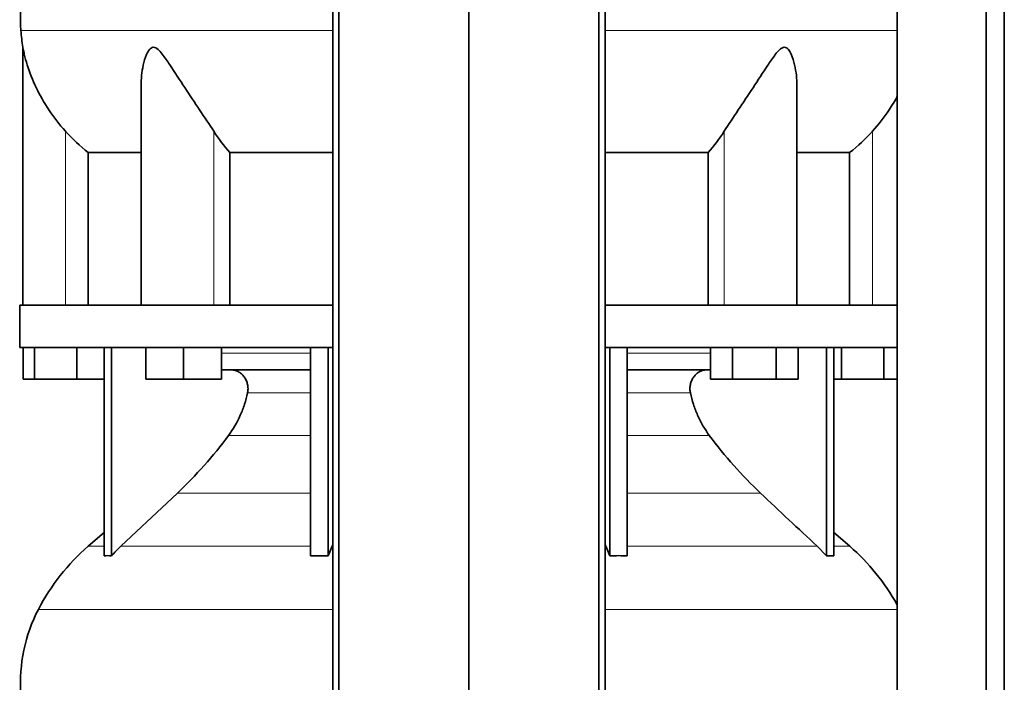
# Model space of a CAD drawing. Header units: millimetres. Extents: x 434 to 1326, y -2761 to 1974.
# Tile 18 of 33: x 441 to 754, y -231 to -21. Entities that reach past the tile are written whole.
import ezdxf

# ---------------------------------------------------------------- set-up
doc = ezdxf.new("R2010")
doc.units = ezdxf.units.MM
doc.layers.add('MID_344-7', color=7, linetype='Continuous')
doc.layers.add('VSI344_DIFFUSORE', color=7, linetype='Continuous')

# ---------------------------------------------------------------- blocks, each defined once
blk = doc.blocks.new('SE')
at = {"layer": 'MID_344-7', "color": 7, "linetype": 'Continuous', "lineweight": 35}
for p, q in [((540.77, 1181.15), (540.77, -320.85)), ((542.73, -320.85), (542.73, 1181.15)), ((583.97, -320.85), (583.97, 1181.15)), ((625.21, -320.85), (625.21, 1181.15)), ((627.18, 1181.15), (627.18, -320.85)), ((719.84, 1181.15), (719.84, -320.85)), ((747.97, -320.85), (747.97, 1181.15)), ((753.77, -320.85), (753.77, 1181.15)), ((719.77, -23.53), (719.77, -111.85)), ((719.82, -125.35), (719.82, -111.85)), ((719.77, -125.35), (719.77, -229.29))]:
    blk.add_line(p, q, dxfattribs=at)
at = {"layer": 'VSI344_DIFFUSORE', "color": 4, "linetype": 'Continuous', "lineweight": 9}
for p, q in [((441.84, -24.84), (540.77, -24.84)), ((627.18, -24.84), (719.77, -24.84)), ((455.97, -111.85), (455.97, -56.74)), ((503.01, -111.85), (503.01, -56.74)), ((664.94, -111.85), (664.94, -56.74)), ((711.97, -111.85), (711.97, -56.74)), ((505.46, -127.13), (533.75, -127.13)), ((634.2, -127.13), (660.63, -127.13)), ((533.75, -139.68), (513.75, -139.68)), ((654.2, -139.68), (634.2, -139.68)), ((507.73, -153.15), (533.75, -153.15)), ((634.2, -153.15), (660.21, -153.15)), ((491.48, -171.44), (533.75, -171.44)), ((634.2, -171.44), (676.46, -171.44)), ((463.18, -188.3), (468.26, -188.3)), ((473.56, -188.3), (533.75, -188.3)), ((540.53, -188.3), (540.77, -188.3)), ((627.18, -188.3), (627.41, -188.3)), ((694.39, -188.3), (634.2, -188.3)), ((699.68, -188.3), (704.76, -188.3)), ((540.77, -208.29), (447.4, -208.29)), ((719.77, -208.29), (627.18, -208.29))]:
    blk.add_line(p, q, dxfattribs=at)
at = {"layer": 'VSI344_DIFFUSORE', "color": 7, "linetype": 'Continuous', "lineweight": 35}
for p, q in [((442.47, -30.16), (442.47, -111.85)), ((479.96, -42.35), (479.96, -111.85)), ((687.98, -111.85), (687.98, -42.34)), ((463.22, -63.47), (479.96, -63.47)), ((463.22, -111.85), (463.22, -63.47)), ((508.14, -63.47), (540.77, -63.47)), ((508.14, -111.85), (508.14, -63.47)), ((627.18, -63.47), (659.81, -63.47)), ((659.81, -63.47), (659.81, -111.85)), ((687.98, -63.47), (704.72, -63.47)), ((704.72, -63.47), (704.72, -111.85)), ((540.77, -111.85), (441.47, -111.85)), ((441.47, -111.85), (441.47, -125.35)), ((719.82, -111.85), (627.18, -111.85)), ((540.77, -125.35), (441.47, -125.35)), ((442.59, -135.35), (442.59, -125.35)), ((446.17, -135.35), (446.17, -125.35)), ((459.56, -135.35), (459.56, -125.35)), ((468.26, -191.31), (468.26, -125.35)), ((470.56, -191.31), (470.56, -125.35)), ((481.46, -135.35), (481.46, -125.35)), ((493.46, -135.35), (493.46, -125.35)), ((505.46, -135.35), (505.46, -125.35)), ((533.75, -191.31), (533.75, -125.35)), ((539.29, -191.31), (539.29, -125.35)), ((719.82, -125.35), (627.18, -125.35)), ((628.65, -191.31), (628.65, -125.35)), ((634.2, -191.31), (634.2, -125.35)), ((660.63, -135.35), (660.63, -125.35)), ((667.55, -135.35), (667.55, -125.35)), ((681.41, -135.35), (681.41, -125.35)), ((688.34, -135.35), (688.34, -125.35)), ((697.38, -191.31), (697.38, -125.35)), ((699.68, -191.31), (699.68, -125.35)), ((702.17, -135.35), (702.17, -125.35)), ((715.56, -135.35), (715.56, -125.35)), ((533.75, -132.35), (505.46, -132.35)), ((660.63, -132.35), (634.2, -132.35)), ((446.17, -135.35), (442.59, -135.35)), ((459.56, -135.35), (446.17, -135.35)), ((468.26, -135.35), (459.56, -135.35)), ((493.46, -135.35), (481.46, -135.35)), ((505.46, -135.35), (493.46, -135.35)), ((667.55, -135.35), (660.63, -135.35)), ((681.41, -135.35), (667.55, -135.35)), ((688.34, -135.35), (681.41, -135.35)), ((702.17, -135.35), (699.68, -135.35)), ((715.56, -135.35), (702.17, -135.35)), ((719.77, -135.35), (715.56, -135.35)), ((491.48, -171.44), (473.56, -188.3)), ((468.26, -183.88), (463.18, -188.3)), ((704.76, -188.3), (699.68, -183.88)), ((539.29, -191.31), (540.53, -188.3)), ((694.39, -188.3), (697.38, -191.31)), ((533.75, -191.31), (539.29, -191.31)), ((697.38, -191.31), (699.68, -191.31))]:
    blk.add_line(p, q, dxfattribs=at)
for centre, radius, start, end in [((491.65, -21.41), 49.92, 152.418, 183.9452), ((495.22, -21.16), 53.5, 183.9452, 189.6895), ((508.14, -240.02), 68.53, 131, 152.418), ((659.8, -240.02), 68.53, 28.9585, 49), ((491.65, -231.41), 49.92, 152.418, 183.9452)]:
    blk.add_arc(centre, radius, start, end, dxfattribs=at)
for points, knots in [([(455.97, -56.74), (454.03, -54.58), (452.3, -52.34), (449.18, -47.68), (447.82, -45.28), (445.54, -40.51), (444.6, -38.1), (443.5, -34.55), (443.18, -33.37), (442.81, -31.77), (442.7, -31.26), (442.53, -30.44), (442.47, -30.14), (442.47, -30.13)], [0, 0, 0, 0, 0.125, 0.125, 0.25, 0.25, 0.375, 0.375, 0.4375, 0.4375, 0.46875, 0.46875, 0.4987011, 0.4987011, 0.4987011, 0.4987011]), ([(503.01, -56.74), (501.64, -54.58), (500.12, -52.34), (496.99, -47.68), (495.38, -45.28), (492.24, -40.51), (490.69, -38.1), (488.33, -34.55), (487.55, -33.37), (486.29, -31.77), (485.85, -31.26), (484.9, -30.42), (484.36, -30.11), (483.34, -30.16), (482.91, -30.51), (482.22, -31.38), (481.96, -31.89), (481.24, -33.51), (480.91, -34.67), (480.18, -37.97), (479.96, -40.18), (479.96, -42.35)], [0, 0, 0, 0, 0.125, 0.125, 0.25, 0.25, 0.375, 0.375, 0.4375, 0.4375, 0.46875, 0.46875, 0.5, 0.5, 0.53125, 0.53125, 0.5625, 0.5625, 0.625, 0.625, 0.7389823, 0.7389823, 0.7389823, 0.7389823]), ([(687.98, -42.34), (687.98, -40.14), (687.76, -37.92), (687, -34.55), (686.65, -33.37), (685.93, -31.77), (685.65, -31.26), (684.94, -30.42), (684.48, -30.11), (683.45, -30.16), (682.92, -30.51), (681.98, -31.38), (681.56, -31.89), (680.3, -33.51), (679.53, -34.67), (677.2, -38.18), (675.64, -40.6), (672.5, -45.37), (670.93, -47.71), (667.83, -52.31), (666.3, -54.59), (664.94, -56.74)], [0.2596572, 0.2596572, 0.2596572, 0.2596572, 0.375, 0.375, 0.4375, 0.4375, 0.46875, 0.46875, 0.5, 0.5, 0.53125, 0.53125, 0.5625, 0.5625, 0.625, 0.625, 0.75, 0.75, 0.875, 0.875, 1, 1, 1, 1]), ([(719.83, -45.69), (719.03, -47.15), (718.16, -48.59), (715.66, -52.31), (713.9, -54.59), (711.97, -56.74)], [0.7976887, 0.7976887, 0.7976887, 0.7976887, 0.875, 0.875, 1, 1, 1, 1]), ([(513.75, -139.68), (513.84, -139.24), (513.89, -138.79), (513.89, -137.9), (513.84, -137.45), (513.7, -136.79), (513.64, -136.57), (513.51, -136.15), (513.43, -135.94), (513.15, -135.33), (512.93, -134.95), (512.55, -134.43), (512.41, -134.26), (512.11, -133.94), (511.96, -133.79), (511.63, -133.51), (511.46, -133.38), (511.11, -133.15), (510.93, -133.04), (510.37, -132.74), (509.98, -132.6), (509.37, -132.45), (509.17, -132.41), (508.75, -132.36), (508.55, -132.35), (508.34, -132.35)], [0, 0, 0, 0, 0.125, 0.125, 0.25, 0.25, 0.3125, 0.3125, 0.375, 0.375, 0.5, 0.5, 0.5625, 0.5625, 0.625, 0.625, 0.6875, 0.6875, 0.75, 0.75, 0.875, 0.875, 0.9375, 0.9375, 1, 1, 1, 1]), ([(654.2, -139.68), (654.1, -139.24), (654.06, -138.79), (654.06, -137.9), (654.1, -137.45), (654.24, -136.79), (654.3, -136.57), (654.44, -136.15), (654.52, -135.94), (654.79, -135.33), (655.01, -134.95), (655.4, -134.43), (655.54, -134.26), (655.83, -133.94), (655.99, -133.79), (656.31, -133.51), (656.48, -133.38), (656.83, -133.15), (657.01, -133.04), (657.58, -132.74), (657.97, -132.6), (658.57, -132.45), (658.78, -132.41), (659.19, -132.36), (659.4, -132.35), (659.6, -132.35)], [0, 0, 0, 0, 0.125, 0.125, 0.25, 0.25, 0.3125, 0.3125, 0.375, 0.375, 0.5, 0.5, 0.5625, 0.5625, 0.625, 0.625, 0.6875, 0.6875, 0.75, 0.75, 0.875, 0.875, 0.9375, 0.9375, 1, 1, 1, 1]), ([(507.73, -153.15), (509.18, -151.19), (510.42, -149.07), (511.96, -145.64), (512.4, -144.48), (513.17, -142.11), (513.49, -140.9), (513.75, -139.68)], [0, 0, 0, 0, 0.5, 0.5, 0.75, 0.75, 1, 1, 1, 1]), ([(660.21, -153.15), (658.76, -151.19), (657.52, -149.07), (655.99, -145.64), (655.54, -144.48), (654.77, -142.11), (654.45, -140.9), (654.2, -139.68)], [0, 0, 0, 0, 0.5, 0.5, 0.75, 0.75, 1, 1, 1, 1]), ([(491.48, -171.44), (494.42, -168.68), (497.25, -165.76), (502.71, -159.62), (505.29, -156.44), (507.73, -153.15)], [0, 0, 0, 0, 0.5, 0.5, 1, 1, 1, 1]), ([(676.46, -171.44), (673.53, -168.68), (670.69, -165.76), (665.23, -159.62), (662.65, -156.44), (660.21, -153.15)], [0, 0, 0, 0, 0.5, 0.5, 1, 1, 1, 1])]:
    blk.add_open_spline(points, degree=3, knots=knots, dxfattribs=at)
for points in [[(463.22, -63.47), (460.6, -61.45), (458.18, -59.21), (455.97, -56.74)], [(508.14, -63.47), (506.28, -61.45), (504.57, -59.21), (503.01, -56.74)], [(664.94, -56.74), (663.37, -59.21), (661.66, -61.45), (659.81, -63.47)], [(711.97, -56.74), (709.76, -59.21), (707.34, -61.45), (704.72, -63.47)], [(676.46, -171.44), (682.44, -177.06), (688.41, -182.68), (694.39, -188.3)], [(473.56, -188.3), (472.53, -189.27), (471.53, -190.27), (470.56, -191.31)], [(540.53, -188.3), (540.61, -188.12), (540.69, -187.95), (540.77, -187.77)], [(627.41, -188.3), (627.33, -188.12), (627.26, -187.95), (627.18, -187.77)], [(628.65, -191.31), (628.25, -190.27), (627.84, -189.27), (627.41, -188.3)], [(470.56, -191.31), (469.79, -191.26), (469.03, -191.26), (468.26, -191.31)], [(634.2, -191.31), (632.35, -191.26), (630.5, -191.26), (628.65, -191.31)]]:
    blk.add_open_spline(points, degree=3, dxfattribs=at)

msp = doc.modelspace()

# ---------------------------------------------------------------- block references
msp.add_blockref('SE', (0, 0))

doc.saveas('drawing.dxf')
